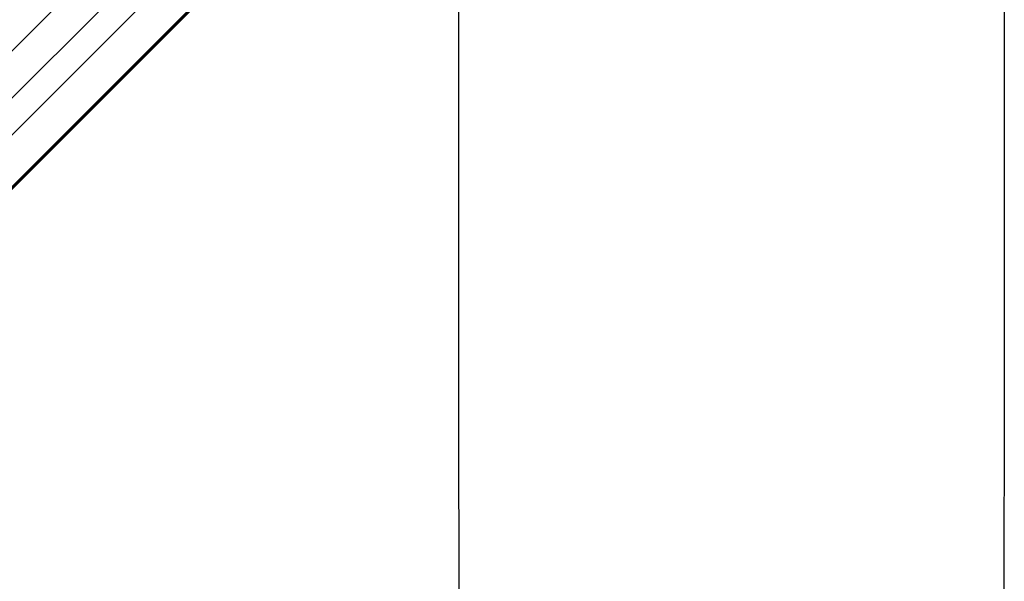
# Paper-space layout '3M DUO In Ground Anchor' of a CAD drawing. Header units: millimetres. Extents: x 10 to 10335, y 20 to 7920.
# Tile 69 of 116: x 3405 to 3696, y 7457 to 7623. Entities that reach past the tile are written whole.
import ezdxf

# ---------------------------------------------------------------- set-up
doc = ezdxf.new("R2010")
doc.units = ezdxf.units.MM
doc.layers.add('COMPONENT_GEOMETRY', color=7, linetype='Continuous')
doc.styles.add('SLDTEXTSTYLE0', font='TXT', dxfattribs={"width": 0.75})
doc.dimstyles.new('SLDDIMSTYLE2', dxfattribs={"dimtxt": 75, "dimasz": 3.302, "dimexe": 0, "dimexo": 0.0625, "dimgap": 18.75, "dimtad": 0, "dimtih": 1, "dimtoh": 1, "dimdec": 0, "dimrnd": 1e-09, "dimzin": 12, "dimdsep": 46, "dimtxsty": 'SLDTEXTSTYLE0', "dimsah": 1, "dimcen": 0.09, "dimadec": 0, "dimazin": 3, "dimtfac": 1, "dimtdec": 3, "dimtofl": 0, "dimtmove": 0, "dimatfit": 3, "dimfxl": 1, "dimfrac": 2, "dimtolj": 1, "dimtzin": 12, "dimarcsym": 0})

# ---------------------------------------------------------------- blocks, each defined once
blk = doc.blocks.new('_D_17')
at = {"layer": 'COMPONENT_GEOMETRY', "color": 7}
for p, q in [((3584.01, 7919.66), (364.55, 7919.66)), ((367.73, 7919.66), (367.73, 6439.18)), ((367.73, 4839.64), (367.73, 6320.12)), ((2084.42, 4839.64), (364.55, 4839.64))]:
    blk.add_line(p, q, dxfattribs=at)
for points in [[(367.73, 7919.66), (367.22, 7916.35), (368.23, 7916.35)], [(367.73, 4839.64), (368.23, 4842.94), (367.22, 4842.94)]]:
    blk.add_solid(points, dxfattribs=at)
at = {"layer": 'COMPONENT_GEOMETRY', "color": 7, "insert": (256.89, 6416.8), "char_height": 75, "attachment_point": 1, "style": 'SLDTEXTSTYLE0'}
blk.add_mtext('3080', dxfattribs=at)

psp = doc.layouts.new('3M DUO In Ground Anchor')

# ---------------------------------------------------------------- linework, layer by layer
at = {"color": 8, "linetype": 'Continuous', "lineweight": 25}
for p, q in [((3528.27, 7714.35), (2831.66, 7017.73)), ((3535, 7705.8), (2840.3, 7011.1)), ((3535.25, 7705.55), (2957.81, 7128.11)), ((3486.11, 7697.04), (2986.18, 7197.11)), ((3493.07, 7690.08), (2993.14, 7190.14))]:
    psp.add_line(p, q, dxfattribs=at)
at = {"color": 7, "linetype": 'Continuous', "lineweight": 25}
psp.add_line((3535.39, 7705.41), (2965.7, 7135.73), dxfattribs=at)
at = {"color": 7, "linetype": 'Continuous', "lineweight": 25, "flags": 128}
for points in [[(3535.35, 6985.71), (3535.33, 7028.54), (3535.31, 7071.37), (3535.28, 7114.21), (3535.26, 7157.04), (3535.24, 7199.87), (3535.22, 7242.71), (3535.2, 7285.54), (3535.18, 7328.37), (3535.16, 7371.21), (3535.14, 7414.04), (3535.12, 7456.87), (3535.1, 7499.71), (3535.08, 7542.54), (3535.06, 7585.37), (3535.04, 7628.2), (3535.02, 7671.04), (3535.01, 7699.25)], [(3696.37, 7699.25), (3696.36, 7674.81), (3696.34, 7631.98), (3696.32, 7589.15), (3696.3, 7546.32), (3696.28, 7503.48), (3696.26, 7460.65), (3696.24, 7417.82), (3696.22, 7374.98), (3696.2, 7332.15), (3696.18, 7289.32), (3696.16, 7246.49), (3696.13, 7203.65), (3696.11, 7160.82), (3696.09, 7117.99), (3696.07, 7075.16), (3696.05, 7032.32), (3696.03, 6989.49)]]:
    psp.add_lwpolyline(points, dxfattribs=at)

# ---------------------------------------------------------------- dimensions: what is measured, and where the dimension line sits
at = {"layer": 'COMPONENT_GEOMETRY', "color": 7}
dim = psp.add_linear_dim(base=(367.73, 7919.66), p1=(2085.69, 4839.64), p2=(3585.28, 7919.66), angle=90, dimstyle='SLDDIMSTYLE2', dxfattribs=at)
dim.commit()
dim.dimension.update_dxf_attribs({"geometry": '_D_17', "text_midpoint": (367.73, 6379.65), "dimtype": 160})

doc.saveas('drawing.dxf')
